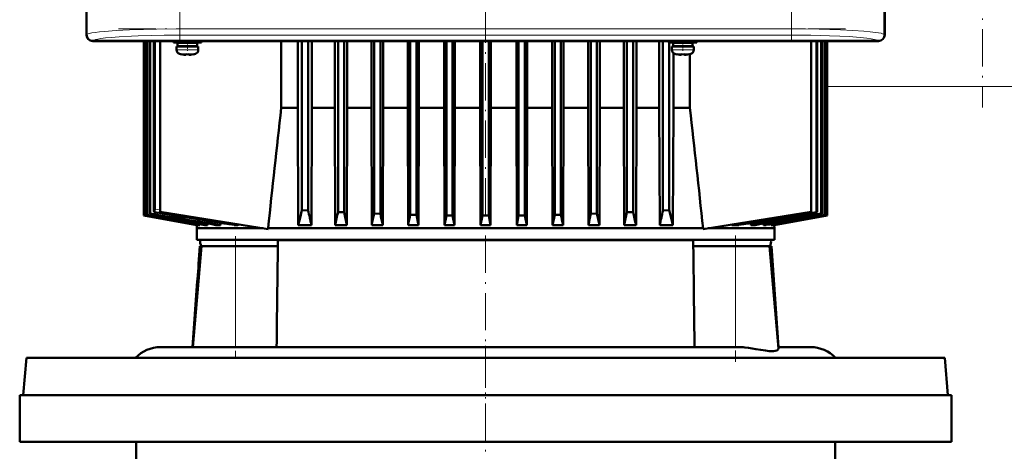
# Model space of a CAD drawing. Extents: x -1861 to 2179, y -1874 to 646.
# Tile 55 of 73: x -318 to -1, y 236 to 375. Entities that reach past the tile are written whole.
import ezdxf

# ---------------------------------------------------------------- set-up
doc = ezdxf.new("R2010")
doc.units = 0
doc.linetypes.add('DASHDOT', pattern=[18.5, 12, -3, 0.5, -3])

msp = doc.modelspace()

# ---------------------------------------------------------------- linework, layer by layer
at = {"color": 7, "lineweight": 50}
for p, q in [((-296.91, 578.53), (-296.91, 370.57)), ((-39.96, 370.57), (-39.96, 578.53)), ((-296.93, 370.55), (-296.93, 378.35)), ((-39.93, 378.35), (-39.93, 370.55)), ((-282.14, 368.55), (-294.93, 368.55)), ((-41.96, 368.58), (-294.91, 368.58)), ((-282.13, 368.58), (-282.14, 368.55)), ((-277.73, 368.55), (-282.14, 368.55)), ((-278.44, 368.55), (-278.44, 312.35)), ((-278.44, 312.35), (-278.44, 368.55)), ((-278.27, 312.41), (-278.27, 368.55)), ((-278.2, 312.44), (-278.2, 368.55)), ((-277.73, 368.55), (-277.74, 368.58)), ((-165.14, 368.55), (-277.73, 368.55)), ((-277.68, 312.61), (-277.68, 368.55)), ((-277.54, 312.66), (-277.54, 368.55)), ((-276.67, 312.95), (-276.67, 368.55)), ((-276.46, 313.02), (-276.46, 368.55)), ((-275.24, 314.51), (-275.24, 368.55)), ((-274.95, 314.46), (-274.95, 368.55)), ((-273.18, 368.55), (-273.18, 313.55)), ((-268.93, 368.55), (-268.93, 368.12)), ((-264.43, 368.12), (-268.93, 368.12)), ((-264.43, 368.02), (-267.58, 368.02)), ((-267.58, 368.02), (-267.58, 366.92)), ((-266.43, 368.02), (-266.43, 368.12)), ((-264.43, 368.12), (-259.93, 368.12)), ((-264.43, 368.02), (-261.28, 368.02)), ((-262.43, 368.02), (-262.43, 368.12)), ((-261.28, 368.02), (-261.28, 366.92)), ((-259.93, 368.12), (-259.93, 368.55)), ((-234.23, 347.05), (-234.23, 368.55)), ((-228.89, 347.05), (-228.89, 368.55)), ((-227.57, 368.55), (-227.57, 314.14)), ((-225.57, 368.55), (-225.57, 314.02)), ((-224.37, 347.05), (-224.37, 368.55)), ((-217.02, 347.05), (-217.02, 368.55)), ((-215.94, 368.55), (-215.94, 313.52)), ((-213.94, 368.55), (-213.94, 313.43)), ((-212.95, 347.05), (-212.95, 368.55)), ((-205.22, 368.55), (-205.22, 347.05)), ((-204.32, 368.55), (-204.32, 313.02)), ((-202.32, 368.55), (-202.32, 312.95)), ((-201.46, 368.55), (-201.46, 347.05)), ((-193.48, 347.05), (-193.48, 368.55)), ((-192.69, 368.55), (-192.69, 312.66)), ((-190.69, 368.55), (-190.69, 312.61)), ((-189.93, 368.55), (-189.93, 347.05)), ((-181.79, 368.55), (-181.79, 347.05)), ((-181.07, 368.55), (-181.07, 312.44)), ((-179.07, 368.55), (-179.07, 312.41)), ((-178.36, 347.05), (-178.36, 368.55)), ((-170.14, 347.05), (-170.14, 368.55)), ((-169.44, 368.55), (-169.44, 312.35)), ((-167.44, 368.55), (-167.44, 312.35)), ((-166.74, 347.05), (-166.74, 368.55)), ((-165.13, 368.58), (-165.14, 368.55)), ((-160.73, 368.55), (-165.14, 368.55)), ((-160.73, 368.55), (-160.74, 368.58)), ((-52.14, 368.55), (-160.73, 368.55)), ((-158.53, 368.55), (-158.53, 347.05)), ((-157.82, 368.55), (-157.82, 312.41)), ((-155.82, 368.55), (-155.82, 312.44)), ((-155.09, 368.55), (-155.09, 347.05)), ((-146.96, 347.05), (-146.96, 368.55)), ((-146.19, 368.55), (-146.19, 312.61)), ((-144.19, 368.55), (-144.19, 312.66)), ((-143.4, 368.55), (-143.4, 347.05)), ((-135.42, 347.05), (-135.42, 368.55)), ((-134.57, 368.55), (-134.57, 312.95)), ((-132.57, 368.55), (-132.57, 313.02)), ((-131.66, 368.55), (-131.66, 347.05)), ((-123.94, 347.05), (-123.94, 368.55)), ((-122.94, 368.55), (-122.94, 313.43)), ((-120.94, 368.55), (-120.94, 313.52)), ((-119.87, 347.05), (-119.87, 368.55)), ((-112.52, 347.05), (-112.52, 368.55)), ((-111.32, 368.55), (-111.32, 314.02)), ((-109.43, 368.12), (-109.43, 368.55)), ((-109.43, 368.12), (-104.93, 368.12)), ((-109.32, 368.12), (-109.32, 314.14)), ((-104.93, 368.02), (-108.08, 368.02)), ((-108.08, 366.92), (-108.08, 368.02)), ((-107.99, 368.12), (-107.99, 368.02)), ((-106.93, 368.12), (-106.93, 368.02)), ((-100.43, 368.12), (-104.93, 368.12)), ((-101.78, 368.02), (-104.93, 368.02)), ((-102.93, 368.12), (-102.93, 368.02)), ((-102.66, 368.12), (-102.66, 368.02)), ((-101.78, 366.92), (-101.78, 368.02)), ((-100.43, 368.55), (-100.43, 368.12)), ((-63.67, 368.55), (-63.67, 313.55)), ((-61.93, 368.55), (-61.93, 313.52)), ((-61.64, 368.55), (-61.64, 313.43)), ((-60.43, 368.55), (-60.43, 313.02)), ((-60.21, 368.55), (-60.21, 312.95)), ((-59.35, 368.55), (-59.35, 312.66)), ((-59.21, 368.55), (-59.21, 312.61)), ((-58.69, 368.55), (-58.69, 312.44)), ((-58.62, 368.55), (-58.62, 312.41)), ((-58.44, 368.55), (-58.44, 312.35)), ((-58.44, 368.55), (-58.44, 312.35)), ((-52.13, 368.58), (-52.14, 368.55)), ((-47.73, 368.55), (-52.14, 368.55)), ((-47.73, 368.55), (-47.74, 368.58)), ((-41.93, 368.55), (-47.73, 368.55)), ((-267.93, 366.82), (-267.93, 365.69)), ((-267.93, 366.82), (-264.43, 366.82)), ((-264.43, 366.92), (-267.58, 366.92)), ((-266.43, 366.82), (-266.43, 366.92)), ((-264.43, 366.92), (-261.28, 366.92)), ((-260.93, 366.82), (-264.43, 366.82)), ((-262.43, 366.82), (-262.43, 366.92)), ((-260.93, 365.69), (-260.93, 366.82)), ((-108.43, 366.82), (-104.93, 366.82)), ((-108.43, 365.69), (-108.43, 366.82)), ((-108.08, 366.92), (-104.93, 366.92)), ((-107.99, 366.92), (-107.99, 366.82)), ((-107.99, 364.72), (-107.99, 347.05)), ((-106.93, 366.92), (-106.93, 366.82)), ((-101.78, 366.92), (-104.93, 366.92)), ((-104.93, 366.82), (-101.43, 366.82)), ((-102.93, 366.92), (-102.93, 366.82)), ((-102.66, 366.92), (-102.66, 366.82)), ((-101.43, 366.82), (-101.43, 365.69)), ((-266.35, 364.29), (-266.36, 364.28)), ((-264.93, 364.14), (-264.93, 364.29)), ((-263.93, 364.14), (-263.93, 364.29)), ((-262.5, 364.28), (-262.51, 364.29)), ((-106.86, 364.28), (-106.85, 364.29)), ((-105.43, 364.14), (-105.43, 364.29)), ((-104.43, 364.14), (-104.43, 364.29)), ((-103.01, 364.29), (-103, 364.28)), ((-102.66, 364.36), (-102.66, 347.05)), ((-234.23, 347.05), (-228.89, 347.05)), ((-228.89, 347.05), (-228.75, 309.34)), ((-224.37, 347.05), (-224.49, 309.34)), ((-224.37, 347.05), (-217.02, 347.05)), ((-217.02, 347.05), (-216.89, 309.34)), ((-212.95, 347.05), (-213.06, 309.34)), ((-212.95, 347.05), (-205.22, 347.05)), ((-205.22, 347.05), (-205.11, 309.34)), ((-201.46, 347.05), (-201.57, 309.34)), ((-193.48, 347.05), (-201.46, 347.05)), ((-193.48, 347.05), (-193.38, 309.34)), ((-189.93, 347.05), (-190.03, 309.34)), ((-181.79, 347.05), (-189.93, 347.05)), ((-181.79, 347.05), (-181.69, 309.34)), ((-178.36, 347.05), (-178.46, 309.34)), ((-170.14, 347.05), (-178.36, 347.05)), ((-170.14, 347.05), (-170.04, 309.34)), ((-166.74, 347.05), (-166.85, 309.34)), ((-166.74, 347.05), (-158.53, 347.05)), ((-158.53, 347.05), (-158.43, 309.34)), ((-155.09, 347.05), (-155.2, 309.34)), ((-155.09, 347.05), (-146.96, 347.05)), ((-146.96, 347.05), (-146.85, 309.34)), ((-143.4, 347.05), (-143.51, 309.34)), ((-143.4, 347.05), (-135.42, 347.05)), ((-135.42, 347.05), (-135.32, 309.34)), ((-131.66, 347.05), (-131.78, 309.34)), ((-131.66, 347.05), (-125.29, 347.05)), ((-125.29, 347.05), (-123.94, 347.05)), ((-123.94, 347.05), (-123.83, 309.34)), ((-119.87, 347.05), (-119.99, 309.34)), ((-112.52, 347.05), (-119.87, 347.05)), ((-112.52, 347.05), (-112.39, 309.34)), ((-107.99, 347.05), (-108.13, 309.34)), ((-102.66, 347.05), (-107.99, 347.05)), ((-225.57, 314.02), (-227.57, 314.14)), ((-109.32, 314.14), (-111.32, 314.02)), ((-278.44, 312.35), (-261.35, 309.34)), ((-278.44, 312.35), (-278.44, 312.35)), ((-261.36, 309.34), (-278.44, 312.35)), ((-278.2, 312.44), (-278.27, 312.41)), ((-278.27, 312.41), (-260.82, 309.34)), ((-277.54, 312.66), (-277.68, 312.61)), ((-276.46, 313.02), (-276.67, 312.95)), ((-275.1, 313.47), (-275.09, 313.47)), ((-275.09, 313.47), (-275.09, 313.48)), ((-238.47, 308.05), (-273.18, 313.55)), ((-213.94, 313.43), (-215.94, 313.52)), ((-202.32, 312.95), (-204.32, 313.02)), ((-190.69, 312.61), (-192.69, 312.66)), ((-190.69, 312.61), (-190.03, 309.34)), ((-181.07, 312.44), (-181.69, 309.34)), ((-179.07, 312.41), (-181.07, 312.44)), ((-179.07, 312.41), (-178.46, 309.34)), ((-169.44, 312.35), (-170.04, 309.34)), ((-169.44, 312.35), (-167.44, 312.35)), ((-167.44, 312.35), (-166.85, 309.34)), ((-157.82, 312.41), (-158.43, 309.34)), ((-157.82, 312.41), (-155.82, 312.44)), ((-155.82, 312.44), (-155.2, 309.34)), ((-146.19, 312.61), (-146.85, 309.34)), ((-146.19, 312.61), (-144.19, 312.66)), ((-132.57, 313.02), (-134.57, 312.95)), ((-120.94, 313.52), (-122.94, 313.43)), ((-98.42, 308.04), (-63.67, 313.55)), ((-76.07, 309.34), (-58.62, 312.41)), ((-75.54, 309.34), (-58.44, 312.35)), ((-75.52, 309.34), (-58.44, 312.35)), ((-61.93, 313.52), (-61.64, 313.43)), ((-60.43, 313.02), (-60.21, 312.95)), ((-59.35, 312.66), (-59.21, 312.61)), ((-58.69, 312.44), (-58.62, 312.41)), ((-58.44, 312.35), (-58.44, 312.35)), ((-261.36, 309.34), (-261.44, 308.3)), ((-261.44, 308.3), (-240.03, 308.3)), ((-261.44, 304.55), (-261.44, 308.3)), ((-261.36, 309.34), (-261.35, 309.34)), ((-261.34, 309.43), (-261.35, 309.34)), ((-260.82, 309.34), (-260.41, 309.34)), ((-260.39, 309.61), (-260.41, 309.34)), ((-258.82, 309.34), (-257.95, 309.34)), ((-257.92, 309.79), (-257.95, 309.34)), ((-255.26, 309.34), (-253.82, 309.34)), ((-253.76, 310.03), (-253.82, 309.34)), ((-249.41, 309.34), (-249.36, 309.34)), ((-249.36, 309.34), (-248.29, 309.34)), ((-238.47, 308.3), (-123.86, 308.3)), ((-238.47, 308.05), (-238.47, 308.3)), ((-228.75, 309.34), (-224.49, 309.34)), ((-216.89, 309.34), (-213.06, 309.34)), ((-201.57, 309.34), (-205.11, 309.34)), ((-190.03, 309.34), (-193.38, 309.34)), ((-178.46, 309.34), (-181.69, 309.34)), ((-170.04, 309.34), (-166.85, 309.34)), ((-158.43, 309.34), (-155.2, 309.34)), ((-146.85, 309.34), (-143.51, 309.34)), ((-135.32, 309.34), (-131.78, 309.34)), ((-123.86, 308.3), (-98.42, 308.3)), ((-119.99, 309.34), (-123.83, 309.34)), ((-108.13, 309.34), (-112.39, 309.34)), ((-98.42, 308.3), (-98.42, 308.04)), ((-75.44, 308.3), (-96.82, 308.3)), ((-89.17, 309.51), (-89.16, 309.34)), ((-86.94, 309.34), (-89.16, 309.34)), ((-83.12, 309.95), (-83.06, 309.34)), ((-81.63, 309.34), (-83.06, 309.34)), ((-78.97, 309.79), (-78.93, 309.34)), ((-78.07, 309.34), (-78.93, 309.34)), ((-76.49, 309.61), (-76.47, 309.34)), ((-76.07, 309.34), (-76.47, 309.34)), ((-75.54, 309.43), (-75.54, 309.34)), ((-75.52, 309.34), (-75.54, 309.34)), ((-75.52, 309.34), (-75.44, 308.3)), ((-75.44, 304.55), (-75.44, 308.3)), ((-261.44, 304.55), (-123.86, 304.55)), ((-123.86, 304.55), (-75.44, 304.55)), ((-259.87, 302.55), (-262.71, 270.05)), ((-260.47, 302.55), (-260.78, 298.22)), ((-259.84, 302.55), (-260.47, 302.55)), ((-259.87, 302.55), (-248.94, 302.55)), ((-235.31, 302.55), (-248.94, 302.55)), ((-235.31, 302.55), (-235.29, 304.22)), ((-101.59, 304.22), (-101.57, 302.55)), ((-87.94, 302.55), (-101.57, 302.55)), ((-87.94, 302.55), (-77.02, 302.55)), ((-76.41, 302.55), (-77.02, 302.55)), ((-77.02, 302.55), (-74.13, 269.57)), ((-76.41, 302.55), (-74.14, 270.05)), ((-260.78, 298.22), (-260.79, 297.79)), ((-260.79, 297.79), (-260.81, 297.2)), ((-261.26, 291.22), (-262.75, 270.05)), ((-273.09, 270.05), (-262.71, 270.05)), ((-262.71, 270.05), (-249.61, 270.05)), ((-249.6, 270.05), (-249.61, 270.05)), ((-249.6, 270.05), (-218.61, 270.05)), ((-218.61, 270.05), (-87.28, 270.05)), ((-74.17, 270.05), (-63.79, 270.05)), ((-316.26, 266.55), (-317.31, 254.55)), ((-239.31, 266.55), (-316.26, 266.55)), ((-20.62, 266.55), (-239.31, 266.55)), ((-20.62, 266.55), (-19.57, 254.55)), ((-318.43, 254.55), (-168.43, 254.55)), ((-318.43, 254.55), (-318.43, 239.55)), ((-317.31, 254.55), (-239.81, 254.55)), ((-239.81, 254.55), (-19.57, 254.55)), ((-168.43, 254.55), (-18.43, 254.55)), ((-18.43, 254.55), (-18.43, 239.55)), ((-318.43, 239.55), (-168.43, 239.55)), ((-280.93, 239.55), (-280.93, 224.55)), ((-168.43, 239.55), (-18.43, 239.55)), ((-55.93, 239.55), (-55.93, 224.55))]:
    msp.add_line(p, q, dxfattribs=at)
at = {"color": 7, "linetype": 'DASHDOT', "lineweight": 18}
for p, q in [((-8.43, 427.86), (-8.43, 347.22)), ((-266.9, 396.39), (-266.9, 368.31)), ((-69.97, 396.39), (-69.97, 368.32)), ((-168.44, 379.95), (-168.44, 243.15)), ((-286.59, 372.48), (-50.28, 372.48)), ((-248.94, 305.8), (-248.94, 266.8)), ((-87.94, 305.93), (-87.94, 265.31)), ((-168.43, 270.43), (-168.43, 79.88))]:
    msp.add_line(p, q, dxfattribs=at)
at = {"color": 7, "lineweight": 18}
for p, q in [((-296.82, 394.05), (-296.82, 370.65)), ((-40.05, 370.65), (-40.05, 394.05)), ((-266.9, 372.48), (-266.9, 393.05)), ((-69.97, 393.05), (-69.97, 372.48)), ((-266.9, 372.48), (-69.97, 372.48)), ((-266.9, 370.48), (-266.9, 372.48)), ((-69.97, 372.48), (-69.97, 370.48)), ((-296.91, 370.57), (-296.82, 370.65)), ((-294.83, 368.66), (-294.91, 368.58)), ((-69.97, 370.48), (-266.9, 370.48)), ((-41.96, 368.58), (-42.04, 368.66)), ((-40.05, 370.65), (-39.96, 370.57)), ((-264.46, 365.69), (-267.93, 365.69)), ((-264.46, 365.69), (-264.43, 365.69)), ((-264.43, 365.69), (-260.93, 365.69)), ((-104.93, 365.69), (-108.43, 365.69)), ((-104.9, 365.69), (-104.93, 365.69)), ((-101.43, 365.69), (-104.9, 365.69)), ((-267, 364.45), (-264.45, 364.45)), ((-264.45, 364.45), (-264.43, 364.45)), ((-264.43, 364.45), (-261.86, 364.45)), ((-104.93, 364.45), (-107.5, 364.45)), ((-104.91, 364.45), (-104.93, 364.45)), ((-102.36, 364.45), (-104.91, 364.45)), ((-8.43, 353.94), (-58.44, 353.94)), ((41.56, 353.94), (-8.43, 353.94)), ((-274.95, 314.46), (-273.18, 314.18)), ((-248.94, 302.55), (-248.94, 270.05)), ((-235.29, 304.22), (-212.51, 304.22)), ((-212.51, 304.22), (-101.59, 304.22)), ((-87.94, 302.55), (-87.94, 270.05))]:
    msp.add_line(p, q, dxfattribs=at)
at = {"color": 7, "linetype": 'DASHDOT', "lineweight": 18, "ltscale": 0.072885}
msp.add_line((-264.43, 368.36), (-264.43, 365.45), dxfattribs=at)
at = {"color": 7, "linetype": 'DASHDOT', "lineweight": 18, "ltscale": 0.085704}
msp.add_line((-104.93, 368.83), (-104.93, 365.41), dxfattribs=at)
at = {"color": 7, "linetype": 'DASHDOT', "lineweight": 18, "ltscale": 0.000926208}
msp.add_line((-265.43, 364.14), (-265.43, 364.11), dxfattribs=at)
at = {"color": 7, "linetype": 'DASHDOT', "lineweight": 18, "ltscale": 0.000743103}
msp.add_line((-263.43, 364.11), (-263.43, 364.14), dxfattribs=at)
at = {"color": 7, "linetype": 'DASHDOT', "lineweight": 18, "ltscale": 0.000761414}
msp.add_line((-105.93, 364.14), (-105.93, 364.11), dxfattribs=at)
at = {"color": 7, "linetype": 'DASHDOT', "lineweight": 18, "ltscale": 0.000958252}
msp.add_line((-103.93, 364.14), (-103.93, 364.11), dxfattribs=at)
at = {"color": 7, "linetype": 'DASHDOT', "lineweight": 18, "ltscale": 0.014685}
msp.add_line((-261.31, 294.72), (-260.73, 294.72), dxfattribs=at)
at = {"color": 7, "lineweight": 18}
for points in [[(-296.82, 370.65), (-296.65, 370.77), (-296.39, 370.88), (-296.02, 370.99), (-295.21, 371.16), (-294.16, 371.33), (-292.77, 371.51), (-291.14, 371.67), (-287.33, 371.95), (-283.12, 372.16), (-278.55, 372.32), (-274.35, 372.41), (-266.9, 372.48)], [(-69.97, 372.48), (-65.48, 372.45), (-61.06, 372.39), (-54.18, 372.18), (-50.19, 371.99), (-46.64, 371.75), (-44.63, 371.57), (-42.92, 371.36), (-41.93, 371.21), (-41.13, 371.06), (-40.63, 370.93), (-40.27, 370.79), (-40.05, 370.65)], [(-266.9, 370.48), (-271.9, 370.45), (-276.07, 370.37), (-280.26, 370.24), (-282.45, 370.15), (-286.43, 369.93), (-289.02, 369.72), (-290.85, 369.54), (-292.33, 369.34), (-293.3, 369.17), (-294.03, 369.01), (-294.55, 368.83), (-294.83, 368.66)], [(-42.04, 368.66), (-42.33, 368.83), (-42.69, 368.96), (-43.19, 369.09), (-44.27, 369.3), (-45.72, 369.5), (-47.86, 369.72), (-51.39, 369.99), (-54.43, 370.15), (-57.76, 370.28), (-63.75, 370.43), (-69.97, 370.48)], [(-275.09, 313.48), (-261.61, 311.36), (-248.29, 309.34)]]:
    msp.add_lwpolyline(points, dxfattribs=at)
at = {"color": 7, "lineweight": 50}
for points in [[(-265.43, 364.14), (-265.1, 364.12), (-264.98, 364.12), (-264.95, 364.13), (-264.94, 364.13), (-264.93, 364.14), (-264.93, 364.14), (-264.93, 364.14)], [(-263.88, 364.12), (-263.91, 364.13), (-263.92, 364.13), (-263.93, 364.14), (-263.93, 364.14)], [(-263.43, 364.14), (-263.62, 364.12), (-263.86, 364.12), (-263.91, 364.13), (-263.92, 364.13), (-263.93, 364.14), (-263.93, 364.14), (-263.93, 364.14)], [(-105.93, 364.14), (-105.74, 364.12), (-105.5, 364.12), (-105.45, 364.13), (-105.44, 364.13), (-105.43, 364.14), (-105.43, 364.14), (-105.43, 364.14)], [(-104.38, 364.12), (-104.42, 364.13), (-104.43, 364.13), (-104.43, 364.14), (-104.43, 364.14), (-104.43, 364.14)], [(-103.93, 364.14), (-104.26, 364.12), (-104.38, 364.12), (-104.41, 364.13), (-104.42, 364.13), (-104.43, 364.14), (-104.43, 364.14), (-104.43, 364.14)], [(-275.24, 314.51), (-275.2, 313.78), (-275.15, 313.55), (-275.12, 313.49), (-275.11, 313.48), (-275.1, 313.47)], [(-274.95, 314.46), (-274.99, 313.82), (-275.03, 313.59), (-275.07, 313.49), (-275.08, 313.48), (-275.09, 313.48)], [(-227.57, 314.14), (-228.17, 311.6), (-228.75, 309.34)], [(-109.32, 314.14), (-108.71, 311.6), (-108.13, 309.34)], [(-89.16, 309.34), (-75.68, 311.37), (-61.93, 313.52)], [(-247.91, 309.55), (-248.09, 309.39), (-248.29, 309.34)], [(-84.94, 269.93), (-83.74, 269.79), (-81.43, 269.42), (-79.83, 269.14), (-78.37, 268.9), (-77.1, 268.76), (-76.36, 268.72), (-75.73, 268.74), (-75.2, 268.82), (-74.65, 268.99), (-74.29, 269.22), (-74.19, 269.34), (-74.13, 269.57)]]:
    msp.add_lwpolyline(points, dxfattribs=at)
for centre, radius, start, end in [((-294.93, 370.55), 2, 180.0019, 269.9981), ((-266.63, 365.69), 1.3, 180, 253.3985), ((-262.23, 365.69), 1.3, 286.6016, 360), ((-107.13, 365.69), 1.3, 180, 253.3985), ((-102.73, 365.69), 1.3, 286.6016, 360), ((-264.43, 373.07), 9, 253.3985, 257.6222), ((-264.43, 373.07), 8.99, 257.6503, 263.6107), ((-264.43, 373.07), 8.99, 257.6503, 263.6107), ((-264.97, 368.15), 4.04, 263.5178, 266.839), ((-264.43, 374.18), 9.9, 267.1058, 272.8956), ((-264.43, 374.18), 9.9, 267.106, 272.8938), ((-263.85, 367.7), 3.58, 272.1824, 275.7457), ((-264.43, 373.07), 8.99, 276.3893, 282.3497), ((-264.43, 373.07), 8.99, 276.3897, 282.3492), ((-264.43, 373.07), 9, 282.3778, 286.6016), ((-104.93, 373.07), 9, 253.3985, 257.6222), ((-104.93, 373.07), 8.99, 257.6508, 263.6103), ((-104.93, 373.07), 8.99, 257.6503, 263.6107), ((-105.49, 367.92), 3.8, 263.4171, 267.729), ((-104.93, 374.18), 9.9, 267.106, 272.8938), ((-104.93, 374.18), 9.9, 267.1058, 272.8956), ((-104.39, 368.15), 4.04, 273.1617, 276.4821), ((-104.93, 373.07), 8.99, 276.3893, 282.3497), ((-104.93, 373.07), 8.99, 276.3893, 282.3497), ((-104.93, 373.07), 9, 282.3778, 286.6016), ((10621.28, -861.12), 10922.53, 173.649377, 173.853859), ((-10956.73, -861), 10921.09, 6.146314, 6.350826), ((19.24, 367.78), 250.64, 192.3844, 193.483), ((-356.12, 367.78), 250.64, 346.5169, 347.6155), ((3641.44, 22773.78), 22800.77, 260.101223, 260.146589), ((2880.42, 18456.34), 18416.53, 260.126016, 260.185569), ((1063.12, 8156.61), 7957.7, 260.300938, 260.443948), ((909.74, 7280.23), 7067.57, 260.336147, 260.512223), ((390.34, 4336.9), 4078.75, 260.59102, 260.91315), ((311.03, 3876.11), 3610.52, 260.65736, 261.07032), ((-480.9, 371.55), 271.24, 346.7412, 347.6466), ((246.77, 410.86), 470.91, 191.9414, 192.4499), ((-711.39, 419.85), 518.2, 347.6872, 348.1038), ((768.47, 512.02), 990.99, 191.58801, 191.80131), ((-1303.85, 539.67), 1134.11, 348.28188, 348.4532), ((967.75, 539.84), 1134.91, 191.5468, 191.718), ((-1105.35, 512.02), 990.98, 348.19864, 348.41194), ((374.5, 419.85), 518.2, 191.8961, 192.3128), ((-583.66, 410.86), 470.9, 347.55, 348.0585), ((144.02, 371.55), 271.24, 192.3533, 193.2587), ((-677.38, 4044.15), 3781.19, 278.98358, 279.3718), ((-727.27, 4337.2), 4079.05, 279.08686, 279.40898), ((-1246.63, 7280.23), 7067.57, 279.487779, 279.663848), ((-1400.01, 8156.61), 7957.7, 279.556054, 279.699064), ((-3216.71, 18452.91), 18413.04, 279.814426, 279.873992), ((-3978.32, 22773.78), 22800.77, 279.853413, 279.898772), ((-257.86, 304.05), 2.5, 168.463, 216.8699), ((-79.02, 304.05), 2.5, 323.1301, 11.537), ((22674.46, -6.99), 22911.86, 179.225926, 179.307205), ((-23011.35, -6.99), 22911.86, 0.692799, 0.774078), ((-353.68, 301.2), 92.95, 357.5338, 358.1638), ((-353.59, 301.21), 92.86, 356.0026, 357.5287), ((-353.59, 301.21), 92.86, 356.0026, 357.5287), ((-356.22, 301.44), 95.5, 353.8583, 354.4785), ((-354.64, 301.28), 93.91, 354.4809, 355.9998), ((-354.64, 301.28), 93.91, 354.4809, 355.9998), ((-273.09, 259.05), 11, 90, 137.0141), ((-87.36, 246.09), 23.96, 84.1849, 89.7869), ((-63.79, 259.05), 11, 42.9859, 90)]:
    msp.add_arc(centre, radius, start, end, dxfattribs=at)
at = {"color": 7, "lineweight": 18}
msp.add_arc((306.82, 3851.53), 3585.59, 260.66004, 261.07648, dxfattribs=at)
at = {"color": 7, "lineweight": 50}
for centre, major_axis, ratio, start_param, end_param in [((-294.9, 370.58), (1.42, 1.42), 0.995146, 2.358627, 3.924558), ((-41.97, 370.58), (1.42, -1.42), 0.995146, 5.50022, 7.06615), ((-41.93, 370.55), (1.41, 1.41), 0.999973, 3.927005, 5.497773)]:
    msp.add_ellipse(centre, major_axis=major_axis, ratio=ratio, start_param=start_param, end_param=end_param, dxfattribs=at)
at = {"color": 7, "lineweight": 18}
for centre, major_axis in [((-294.83, 370.65), (-1.41, 1.41)), ((-42.04, 370.65), (-1.41, -1.41))]:
    msp.add_ellipse(centre, major_axis=major_axis, ratio=0.995146, start_param=0.787831, end_param=2.353761, dxfattribs=at)

doc.saveas('drawing.dxf')
